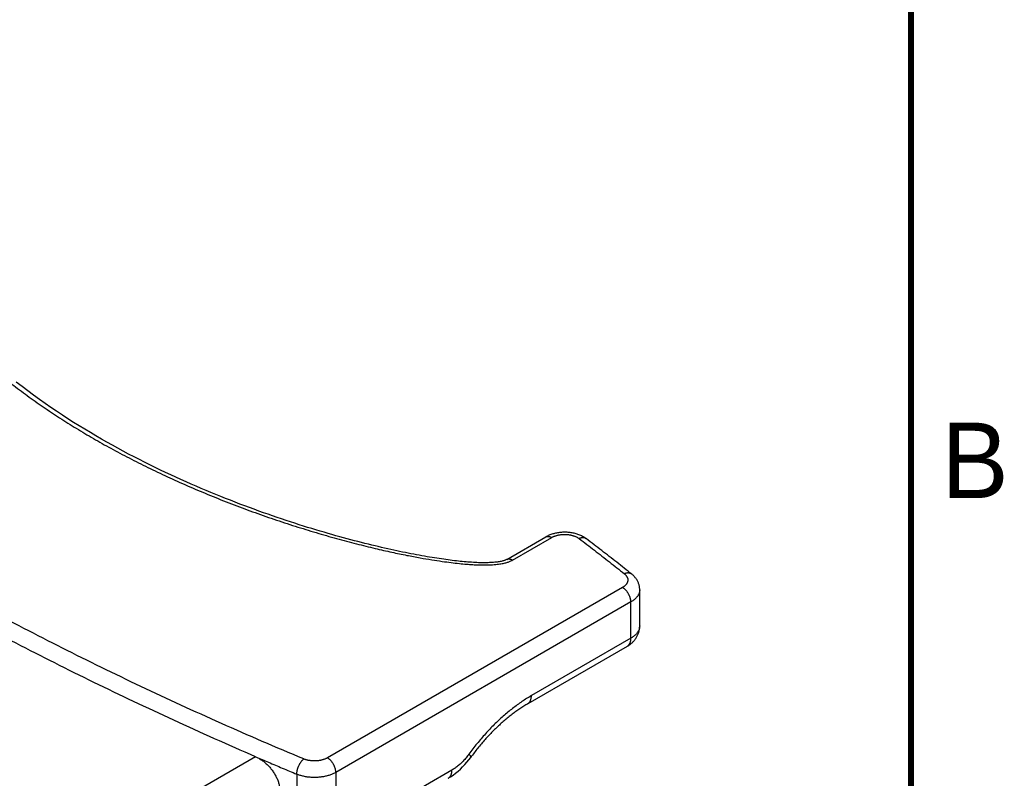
# Model space of a CAD drawing. Header units: inches. Extents: x 0 to 34, y 0 to 22.
# Tile 36 of 49: x 30.5 to 33.8, y 7.2 to 9.7. Entities that reach past the tile are written whole.
import ezdxf

# ---------------------------------------------------------------- set-up
doc = ezdxf.new("R2010")
doc.units = ezdxf.units.IN
doc.header["$LTSCALE"] = 1.87
doc.header["$MEASUREMENT"] = 0
doc.layers.get('0').update_dxf_attribs({"linetype": 'CONTINUOUS'})
doc.styles.get("Standard").update_dxf_attribs({"font": 'txt', "width": 0.8})

msp = doc.modelspace()

# ---------------------------------------------------------------- linework, layer by layer
at = {"color": 7, "linetype": 'CONTINUOUS'}
for p, q in [((32.1603, 7.9312), (32.2897, 8.0059)), ((32.18, 7.9292), (32.3094, 8.0039)), ((32.5441, 7.8384), (31.5664, 7.2739)), ((32.6011, 7.7111), (32.6011, 7.8311)), ((32.5718, 7.7903), (31.5941, 7.2258)), ((32.5718, 7.6703), (32.5718, 7.7903)), ((32.5718, 7.6703), (32.2422, 7.48)), ((32.5596, 7.6433), (32.2299, 7.453)), ((31.3283, 7.2778), (28.587, 5.695)), ((31.4648, 7.2199), (31.4648, 7.0048)), ((31.9787, 7.2332), (31.5941, 7.0112)), ((31.5941, 7.2258), (31.5941, 7.0112))]:
    msp.add_line(p, q, dxfattribs=at)
at = {"color": 7, "linetype": 'CONTINUOUS', "const_width": 0.02}
msp.add_lwpolyline([(33.5, 0.5), (33.5, 21.5)], dxfattribs=at)
at = {"color": 7, "linetype": 'CONTINUOUS'}
for points in [[(32.1604, 7.9312), (32.1593, 7.9306), (32.1579, 7.9299), (32.1564, 7.9292), (32.1546, 7.9285), (32.1526, 7.9278), (32.1503, 7.927), (32.1478, 7.9263), (32.1451, 7.9256), (32.1422, 7.9249), (32.1391, 7.9243), (32.1359, 7.9237), (32.1325, 7.9232), (32.1289, 7.9227), (32.1251, 7.9222), (32.1212, 7.9218), (32.1171, 7.9214), (32.1129, 7.9211), (32.1085, 7.9208), (32.1039, 7.9206), (32.0992, 7.9205), (32.0943, 7.9203), (32.0892, 7.9203), (32.0839, 7.9203), (32.0785, 7.9203), (32.0731, 7.9204), (32.0674, 7.9205), (32.0617, 7.9207), (32.0559, 7.921), (32.0501, 7.9213), (32.0441, 7.9217), (32.038, 7.9221), (32.0319, 7.9225), (32.0257, 7.9231), (32.0194, 7.9236), (32.0131, 7.9242), (32.0067, 7.9249), (32.0002, 7.9256), (31.9937, 7.9263), (31.987, 7.9271), (31.9802, 7.928), (31.9733, 7.9288), (31.9663, 7.9297), (31.9592, 7.9307), (31.9519, 7.9317), (31.9444, 7.9328), (31.9368, 7.9339), (31.929, 7.9351), (31.9211, 7.9363), (31.913, 7.9376), (31.9047, 7.939), (31.8963, 7.9404), (31.8878, 7.9419), (31.8791, 7.9434), (31.8703, 7.945), (31.8614, 7.9467), (31.8524, 7.9484), (31.8432, 7.9501), (31.834, 7.952), (31.8246, 7.9538), (31.8152, 7.9558), (31.8056, 7.9578), (31.7959, 7.9598), (31.7861, 7.9619), (31.7761, 7.9641), (31.766, 7.9664), (31.7557, 7.9687), (31.7453, 7.9711), (31.7347, 7.9736), (31.724, 7.9761), (31.713, 7.9788), (31.7019, 7.9815), (31.6907, 7.9843), (31.6792, 7.9872), (31.6676, 7.9902), (31.6558, 7.9932), (31.6439, 7.9964), (31.6317, 7.9996), (31.6194, 8.003), (31.6069, 8.0064), (31.5943, 8.0099), (31.5814, 8.0136), (31.5684, 8.0173), (31.5552, 8.0212), (31.5418, 8.0251), (31.5283, 8.0292), (31.5146, 8.0333), (31.5007, 8.0376), (31.4867, 8.042), (31.4726, 8.0464), (31.4582, 8.051), (31.4438, 8.0557), (31.4292, 8.0605), (31.4145, 8.0655), (31.3996, 8.0705), (31.3846, 8.0756), (31.3695, 8.0809), (31.3543, 8.0862), (31.339, 8.0917), (31.3235, 8.0973), (31.308, 8.103), (31.2923, 8.1089), (31.2766, 8.1148), (31.2608, 8.1209), (31.2448, 8.1271), (31.2288, 8.1334), (31.2127, 8.1398), (31.1965, 8.1463), (31.1803, 8.153), (31.164, 8.1598), (31.1475, 8.1667), (31.131, 8.1738), (31.1144, 8.181), (31.0977, 8.1884), (31.0809, 8.1959), (31.064, 8.2036), (31.0471, 8.2114), (31.03, 8.2194), (31.0128, 8.2275), (30.9955, 8.2359), (30.9781, 8.2444), (30.9606, 8.2531), (30.9431, 8.262), (30.9254, 8.271), (30.9076, 8.2803), (30.8898, 8.2898), (30.8718, 8.2995), (30.8538, 8.3094), (30.8357, 8.3196), (30.8175, 8.3299), (30.7992, 8.3405), (30.7809, 8.3514), (30.7624, 8.3625), (30.7439, 8.3738), (30.7253, 8.3854), (30.7066, 8.3973), (30.6879, 8.4095), (30.669, 8.422), (30.6501, 8.4348), (30.6311, 8.4479), (30.612, 8.4614), (30.5928, 8.4752), (30.5736, 8.4893), (30.5543, 8.5037), (30.5351, 8.5186)], [(31.9665, 7.2062), (31.9746, 7.2112), (31.983, 7.2169), (31.9912, 7.223), (31.9991, 7.2295), (32.0069, 7.2365), (32.0144, 7.2438), (32.0216, 7.2514), (32.0285, 7.2593), (32.0352, 7.2675), (32.0413, 7.2756)]]:
    msp.add_lwpolyline(points, dxfattribs=at)
for points, knots in [([(30.1101, 9.1255), (30.1089, 9.1248), (30.1064, 9.1234), (30.1028, 9.1212), (30.0994, 9.1187), (30.0962, 9.116), (30.0931, 9.1129), (30.0902, 9.1096), (30.0874, 9.1059), (30.0849, 9.1018), (30.0827, 9.0973), (30.0808, 9.0923), (30.0793, 9.0867), (30.0781, 9.0805), (30.0775, 9.0733), (30.0774, 9.0652), (30.078, 9.0559), (30.0794, 9.0453), (30.0819, 9.0332), (30.0857, 9.0195), (30.0909, 9.0039), (30.0978, 8.9863), (30.1069, 8.9663), (30.1186, 8.9437), (30.1333, 8.9181), (30.1514, 8.8891), (30.1736, 8.8569), (30.1999, 8.8218), (30.23, 8.7847), (30.2636, 8.7461), (30.3006, 8.7066), (30.3408, 8.6664), (30.3837, 8.626), (30.4293, 8.5858), (30.477, 8.5461), (30.5268, 8.507), (30.5783, 8.4689), (30.6313, 8.4318), (30.6856, 8.3959), (30.7412, 8.3611), (30.7981, 8.3275), (30.8565, 8.2949), (30.917, 8.2629), (30.9796, 8.2317), (31.0443, 8.2012), (31.1108, 8.1715), (31.1789, 8.1429), (31.2482, 8.1154), (31.3184, 8.0892), (31.3888, 8.0645), (31.459, 8.0413), (31.5283, 8.02), (31.5959, 8.0005), (31.661, 7.9832), (31.722, 7.9681), (31.7778, 7.9554), (31.8276, 7.9451), (31.8717, 7.9368), (31.9106, 7.9302), (31.945, 7.925), (31.9755, 7.921), (32.0024, 7.9178), (32.0262, 7.9156), (32.0472, 7.9141), (32.0655, 7.9133), (32.0816, 7.913), (32.0956, 7.9131), (32.1079, 7.9135), (32.1187, 7.9141), (32.1285, 7.9151), (32.1372, 7.9162), (32.145, 7.9175), (32.1518, 7.9188), (32.1577, 7.9203), (32.163, 7.9219), (32.1678, 7.9235), (32.1722, 7.9253), (32.1763, 7.9272), (32.1788, 7.9285), (32.18, 7.9292)], [0, 0, 0, 0, 0.001645, 0.003276, 0.004891, 0.006513, 0.00818, 0.009905, 0.011678, 0.013507, 0.015431, 0.017482, 0.019687, 0.022113, 0.024849, 0.027969, 0.03154, 0.035647, 0.040376, 0.045831, 0.052118, 0.059371, 0.06778, 0.077539, 0.08886, 0.101997, 0.11713, 0.134183, 0.152753, 0.172504, 0.193476, 0.215503, 0.238313, 0.261799, 0.285866, 0.310324, 0.335089, 0.360125, 0.385292, 0.410583, 0.43604, 0.461823, 0.488198, 0.515282, 0.542943, 0.571083, 0.599647, 0.628525, 0.657495, 0.6864, 0.715048, 0.743114, 0.770374, 0.796621, 0.821146, 0.843278, 0.862853, 0.880076, 0.895247, 0.908612, 0.920411, 0.930847, 0.940053, 0.948122, 0.955174, 0.961333, 0.966726, 0.971442, 0.975581, 0.97932, 0.982748, 0.985792, 0.98844, 0.990774, 0.992886, 0.994837, 0.996664, 0.998385, 1, 1, 1, 1]), ([(31.4878, 7.2703), (31.442, 7.2895), (31.3507, 7.3282), (31.215, 7.3877), (31.0809, 7.4484), (30.9483, 7.5102), (30.8174, 7.5732), (30.6881, 7.6373), (30.5606, 7.7026), (30.4347, 7.7689), (30.3106, 7.8364), (30.1883, 7.9049), (30.0678, 7.9745), (29.9491, 8.0451), (29.8323, 8.1167), (29.7174, 8.1894), (29.6044, 8.263), (29.4933, 8.3376), (29.3842, 8.4132), (29.2771, 8.4898), (29.172, 8.5672), (29.0689, 8.6456), (29.0013, 8.6986), (28.9679, 8.7253)], [0, 0, 0, 0, 0.05109, 0.10186, 0.152302, 0.20241, 0.252182, 0.301612, 0.350696, 0.399432, 0.447815, 0.495842, 0.543511, 0.590817, 0.63776, 0.684337, 0.730546, 0.776385, 0.821853, 0.866949, 0.911673, 0.956024, 1, 1, 1, 1]), ([(31.3283, 7.2778), (31.2827, 7.2974), (31.1922, 7.3371), (31.0575, 7.398), (30.9243, 7.4601), (30.7928, 7.5234), (30.6629, 7.5878), (30.5348, 7.6533), (30.4083, 7.72), (30.2837, 7.7877), (30.1608, 7.8565), (30.0397, 7.9264), (29.9205, 7.9974), (29.8032, 8.0693), (29.6877, 8.1423), (29.5742, 8.2163), (29.4627, 8.2913), (29.3531, 8.3672), (29.2455, 8.4441), (29.14, 8.5219), (29.0707, 8.5746), (29.0365, 8.601)], [0, 0, 0, 0, 0.056037, 0.111785, 0.167171, 0.222181, 0.276815, 0.331066, 0.384931, 0.438406, 0.491487, 0.544171, 0.596455, 0.648337, 0.699813, 0.750882, 0.801542, 0.851791, 0.901632, 0.951054, 1, 1, 1, 1]), ([(32.4245, 7.9995), (32.4229, 8.0007), (32.4196, 8.0031), (32.4143, 8.0063), (32.4086, 8.0093), (32.4027, 8.0119), (32.3966, 8.0142), (32.3903, 8.0162), (32.384, 8.0179), (32.3775, 8.0192), (32.3711, 8.0202), (32.3645, 8.0209), (32.358, 8.0213), (32.3514, 8.0215), (32.3449, 8.0213), (32.3384, 8.0208), (32.3319, 8.02), (32.3255, 8.0189), (32.3192, 8.0175), (32.3129, 8.0158), (32.3068, 8.0138), (32.3009, 8.0115), (32.2952, 8.0089), (32.2915, 8.0069), (32.2897, 8.0059)], [0, 0, 0, 0, 0.042406, 0.085804, 0.131119, 0.176736, 0.223048, 0.269103, 0.315565, 0.361775, 0.408182, 0.45437, 0.500623, 0.546762, 0.592827, 0.638882, 0.684728, 0.730649, 0.776196, 0.821867, 0.866922, 0.912016, 0.956004, 1, 1, 1, 1]), ([(32.2897, 8.0059), (32.29, 8.006), (32.2908, 8.0065), (32.2923, 8.0071), (32.2942, 8.0075), (32.2962, 8.0077), (32.2983, 8.0077), (32.3004, 8.0074), (32.3026, 8.0069), (32.3049, 8.0062), (32.3071, 8.0052), (32.3086, 8.0044), (32.3094, 8.0039)], [0, 0, 0, 0, 0.045413, 0.136754, 0.229905, 0.325944, 0.425779, 0.530124, 0.639489, 0.754191, 0.874368, 1, 1, 1, 1]), ([(32.3094, 8.0039), (32.3104, 8.0045), (32.3126, 8.0057), (32.3159, 8.0072), (32.3195, 8.0087), (32.3232, 8.0099), (32.327, 8.011), (32.331, 8.012), (32.3351, 8.0128), (32.3393, 8.0134), (32.3435, 8.0139), (32.3478, 8.0141), (32.3521, 8.0142), (32.3564, 8.0141), (32.3607, 8.0139), (32.365, 8.0135), (32.3692, 8.0128), (32.3733, 8.0121), (32.3773, 8.0111), (32.3811, 8.01), (32.3849, 8.0088), (32.3884, 8.0074), (32.3918, 8.0058), (32.395, 8.0041), (32.3979, 8.0023), (32.3998, 8.001), (32.4007, 8.0003)], [0, 0, 0, 0, 0.037413, 0.076131, 0.116025, 0.157001, 0.198959, 0.241776, 0.285328, 0.329477, 0.374081, 0.418993, 0.464063, 0.50914, 0.554071, 0.598706, 0.642898, 0.686504, 0.729387, 0.77142, 0.812483, 0.852471, 0.891286, 0.928857, 0.965125, 1, 1, 1, 1]), ([(32.4245, 7.9995), (32.4242, 7.9997), (32.4234, 8.0003), (32.4219, 8.0012), (32.4199, 8.002), (32.4178, 8.0027), (32.4156, 8.003), (32.4132, 8.0032), (32.4108, 8.0031), (32.4083, 8.0027), (32.4058, 8.0022), (32.4032, 8.0014), (32.4015, 8.0007), (32.4007, 8.0003)], [0, 0, 0, 0, 0.037737, 0.122695, 0.208769, 0.296666, 0.387002, 0.480282, 0.576888, 0.677078, 0.780991, 0.888656, 1, 1, 1, 1]), ([(32.4007, 8.0003), (32.4175, 7.9875), (32.451, 7.9618), (32.5009, 7.923), (32.5339, 7.8969), (32.5503, 7.8838)], [0, 0, 0, 0, 0.334718, 0.668054, 1, 1, 1, 1]), ([(32.5748, 7.8824), (32.5583, 7.8956), (32.5252, 7.9218), (32.4751, 7.9608), (32.4414, 7.9866), (32.4245, 7.9995)], [0, 0, 0, 0, 0.33196, 0.665294, 1, 1, 1, 1]), ([(32.1604, 7.9312), (32.1606, 7.9313), (32.1615, 7.9318), (32.1629, 7.9324), (32.1648, 7.9328), (32.1668, 7.933), (32.1689, 7.933), (32.171, 7.9327), (32.1732, 7.9322), (32.1755, 7.9314), (32.1778, 7.9305), (32.1793, 7.9297), (32.18, 7.9292)], [0, 0, 0, 0, 0.045305, 0.136657, 0.229819, 0.325868, 0.425714, 0.530071, 0.639449, 0.754164, 0.874354, 1, 1, 1, 1]), ([(32.5503, 7.8838), (32.5511, 7.8831), (32.5527, 7.8818), (32.5548, 7.8796), (32.5567, 7.8774), (32.5583, 7.8751), (32.5596, 7.8727), (32.5606, 7.8703), (32.5613, 7.8679), (32.5618, 7.8654), (32.5619, 7.8629), (32.5617, 7.8604), (32.5612, 7.8579), (32.5604, 7.8555), (32.5593, 7.8531), (32.5579, 7.8508), (32.5563, 7.8485), (32.5543, 7.8463), (32.5521, 7.8441), (32.5497, 7.8421), (32.547, 7.8402), (32.545, 7.839), (32.5441, 7.8384)], [0, 0, 0, 0, 0.05587, 0.1096, 0.161196, 0.2108, 0.258634, 0.304959, 0.350108, 0.39446, 0.438431, 0.482456, 0.526968, 0.572374, 0.619044, 0.667292, 0.717374, 0.769487, 0.823757, 0.880274, 0.939059, 1, 1, 1, 1]), ([(32.5748, 7.8824), (32.5745, 7.8827), (32.5735, 7.8834), (32.5719, 7.8843), (32.5699, 7.8852), (32.5677, 7.8859), (32.5654, 7.8863), (32.5631, 7.8865), (32.5606, 7.8864), (32.5581, 7.8861), (32.5555, 7.8855), (32.5529, 7.8848), (32.5512, 7.8841), (32.5503, 7.8838)], [0, 0, 0, 0, 0.052179, 0.136073, 0.22113, 0.307996, 0.397231, 0.489291, 0.584516, 0.683134, 0.78526, 0.890908, 1, 1, 1, 1]), ([(32.6011, 7.8311), (32.6011, 7.8326), (32.601, 7.8357), (32.6005, 7.8402), (32.5996, 7.8448), (32.5984, 7.8493), (32.5968, 7.8537), (32.5948, 7.8581), (32.5925, 7.8625), (32.5897, 7.8667), (32.5866, 7.8709), (32.5831, 7.8749), (32.5791, 7.8788), (32.5763, 7.8812), (32.5748, 7.8824)], [0, 0, 0, 0, 0.076162, 0.152769, 0.229986, 0.308016, 0.387137, 0.467917, 0.55042, 0.634984, 0.721962, 0.811667, 0.904326, 1, 1, 1, 1]), ([(32.5718, 7.7903), (32.5718, 7.7912), (32.5718, 7.793), (32.5715, 7.7958), (32.571, 7.7987), (32.5704, 7.8016), (32.5695, 7.8046), (32.5685, 7.8075), (32.5673, 7.8105), (32.566, 7.8134), (32.5645, 7.8163), (32.5629, 7.8191), (32.5612, 7.8218), (32.5593, 7.8244), (32.5573, 7.8269), (32.5553, 7.8293), (32.5531, 7.8315), (32.5509, 7.8335), (32.5487, 7.8354), (32.5464, 7.837), (32.5448, 7.838), (32.5441, 7.8384)], [0, 0, 0, 0, 0.04685, 0.095499, 0.145811, 0.197622, 0.250743, 0.304962, 0.360053, 0.415774, 0.471878, 0.52811, 0.584214, 0.639937, 0.695028, 0.749248, 0.80237, 0.854183, 0.904497, 0.953148, 1, 1, 1, 1]), ([(32.6011, 7.8311), (32.6011, 7.8308), (32.6011, 7.8293), (32.6009, 7.8265), (32.6002, 7.8228), (32.599, 7.8192), (32.5975, 7.8156), (32.5956, 7.812), (32.5933, 7.8086), (32.5906, 7.8052), (32.5875, 7.8019), (32.5841, 7.7988), (32.5803, 7.7958), (32.5762, 7.7929), (32.5733, 7.7912), (32.5718, 7.7903)], [0, 0, 0, 0, 0.016635, 0.087229, 0.158533, 0.231089, 0.305394, 0.381882, 0.460919, 0.542794, 0.627724, 0.715858, 0.807276, 0.902001, 1, 1, 1, 1]), ([(32.5596, 7.6433), (32.5614, 7.6443), (32.5647, 7.6464), (32.5694, 7.6497), (32.5738, 7.6533), (32.5779, 7.657), (32.5816, 7.6609), (32.585, 7.6649), (32.588, 7.6691), (32.5908, 7.6734), (32.5932, 7.6778), (32.5953, 7.6824), (32.5971, 7.687), (32.5985, 7.6917), (32.5997, 7.6965), (32.6005, 7.7013), (32.601, 7.7062), (32.6011, 7.7095), (32.6011, 7.7111)], [0, 0, 0, 0, 0.072268, 0.141546, 0.208953, 0.274745, 0.339164, 0.402596, 0.464275, 0.525254, 0.586053, 0.645416, 0.704953, 0.764039, 0.822965, 0.881981, 0.940868, 1, 1, 1, 1]), ([(32.6011, 7.7111), (32.6011, 7.7107), (32.6011, 7.709), (32.6008, 7.7061), (32.6001, 7.7024), (32.5989, 7.6988), (32.5973, 7.6952), (32.5954, 7.6917), (32.5931, 7.6883), (32.5904, 7.685), (32.5873, 7.6818), (32.5839, 7.6787), (32.5802, 7.6757), (32.5762, 7.6729), (32.5733, 7.6712), (32.5718, 7.6703)], [0, 0, 0, 0, 0.026585, 0.096411, 0.167, 0.238871, 0.312499, 0.388296, 0.466607, 0.547707, 0.631803, 0.719031, 0.809469, 0.903136, 1, 1, 1, 1]), ([(32.5596, 7.6433), (32.5603, 7.6437), (32.5617, 7.6446), (32.5636, 7.6462), (32.5653, 7.6481), (32.5668, 7.6502), (32.5681, 7.6525), (32.5693, 7.655), (32.5702, 7.6577), (32.5709, 7.6607), (32.5715, 7.6637), (32.5718, 7.667), (32.5718, 7.6692), (32.5718, 7.6703)], [0, 0, 0, 0, 0.078408, 0.157657, 0.238448, 0.321461, 0.407279, 0.496376, 0.589115, 0.685746, 0.786416, 0.891178, 1, 1, 1, 1]), ([(32.2422, 7.48), (32.2369, 7.4769), (32.2263, 7.4705), (32.2106, 7.4603), (32.195, 7.4493), (32.1795, 7.4376), (32.1641, 7.4252), (32.1488, 7.4122), (32.1337, 7.3984), (32.1188, 7.3841), (32.1042, 7.3691), (32.0898, 7.3536), (32.0756, 7.3375), (32.0618, 7.3209), (32.0483, 7.3038), (32.0396, 7.2921), (32.0353, 7.2862)], [0, 0, 0, 0, 0.064215, 0.129796, 0.19667, 0.26479, 0.334102, 0.404545, 0.476054, 0.548559, 0.621983, 0.696249, 0.771273, 0.846971, 0.923256, 1, 1, 1, 1]), ([(32.2299, 7.453), (32.2307, 7.4534), (32.232, 7.4543), (32.2339, 7.4559), (32.2356, 7.4577), (32.2371, 7.4598), (32.2385, 7.4621), (32.2396, 7.4647), (32.2405, 7.4674), (32.2413, 7.4703), (32.2418, 7.4734), (32.2421, 7.4766), (32.2422, 7.4788), (32.2422, 7.48)], [0, 0, 0, 0, 0.078408, 0.157657, 0.238448, 0.321461, 0.407279, 0.496376, 0.589115, 0.685746, 0.786416, 0.891178, 1, 1, 1, 1]), ([(32.2299, 7.453), (32.2256, 7.4505), (32.2169, 7.4452), (32.204, 7.4369), (32.191, 7.4279), (32.178, 7.4182), (32.165, 7.408), (32.1521, 7.3971), (32.1391, 7.3857), (32.1263, 7.3737), (32.1136, 7.3612), (32.101, 7.3481), (32.0886, 7.3345), (32.0764, 7.3204), (32.0644, 7.3059), (32.0527, 7.291), (32.0451, 7.2808), (32.0413, 7.2756)], [0, 0, 0, 0, 0.057504, 0.116546, 0.177121, 0.23919, 0.30268, 0.36755, 0.433732, 0.501129, 0.56967, 0.639279, 0.709865, 0.781319, 0.853558, 0.926486, 1, 1, 1, 1]), ([(31.3283, 7.2778), (31.33, 7.277), (31.3336, 7.2754), (31.3388, 7.2726), (31.344, 7.2695), (31.3491, 7.2662), (31.3541, 7.2625), (31.359, 7.2585), (31.3638, 7.2543), (31.3684, 7.2499), (31.3729, 7.2452), (31.3772, 7.2403), (31.3813, 7.2353), (31.3851, 7.2301), (31.3887, 7.2248), (31.3921, 7.2193), (31.3952, 7.2138), (31.398, 7.2082), (31.4006, 7.2025), (31.4028, 7.1968), (31.4047, 7.1912), (31.4063, 7.1855), (31.4076, 7.1799), (31.4086, 7.1744), (31.4092, 7.1689), (31.4094, 7.1653), (31.4095, 7.1636)], [0, 0, 0, 0, 0.039312, 0.079506, 0.120515, 0.16226, 0.204653, 0.2476, 0.291002, 0.334755, 0.378752, 0.422884, 0.467042, 0.511118, 0.555007, 0.598606, 0.641817, 0.684544, 0.7267, 0.768201, 0.808975, 0.848957, 0.88809, 0.926328, 0.963639, 1, 1, 1, 1]), ([(31.3283, 7.2778), (31.3426, 7.2717), (31.372, 7.259), (31.4175, 7.2397), (31.4487, 7.2266), (31.4648, 7.2199)], [0, 0, 0, 0, 0.314855, 0.647676, 1, 1, 1, 1]), ([(32.0353, 7.2862), (32.0338, 7.2842), (32.0308, 7.2801), (32.026, 7.2743), (32.0212, 7.2686), (32.0161, 7.2632), (32.011, 7.258), (32.0058, 7.2531), (32.0005, 7.2485), (31.9951, 7.2442), (31.9897, 7.2402), (31.9843, 7.2366), (31.9806, 7.2343), (31.9787, 7.2332)], [0, 0, 0, 0, 0.097791, 0.194602, 0.290289, 0.384795, 0.477985, 0.569591, 0.659555, 0.747641, 0.833755, 0.917896, 1, 1, 1, 1]), ([(32.0413, 7.2756), (32.0414, 7.2757), (32.0416, 7.2761), (32.0416, 7.2768), (32.0414, 7.2777), (32.041, 7.2788), (32.0403, 7.28), (32.0394, 7.2813), (32.0382, 7.2829), (32.0369, 7.2845), (32.0359, 7.2857), (32.0353, 7.2862)], [0, 0, 0, 0, 0.036189, 0.093093, 0.164623, 0.254263, 0.363513, 0.492886, 0.642363, 0.811594, 1, 1, 1, 1]), ([(31.4648, 7.2199), (31.4648, 7.2208), (31.4648, 7.2226), (31.4651, 7.2254), (31.4655, 7.2283), (31.466, 7.2313), (31.4667, 7.2343), (31.4676, 7.2374), (31.4685, 7.2404), (31.4696, 7.2435), (31.4709, 7.2465), (31.4722, 7.2494), (31.4737, 7.2523), (31.4752, 7.255), (31.4768, 7.2577), (31.4785, 7.2602), (31.4803, 7.2626), (31.4821, 7.2648), (31.484, 7.2668), (31.4859, 7.2687), (31.4872, 7.2698), (31.4878, 7.2703)], [0, 0, 0, 0, 0.047599, 0.097228, 0.148682, 0.201732, 0.256127, 0.311597, 0.36786, 0.424625, 0.481594, 0.538467, 0.594947, 0.650738, 0.705555, 0.759123, 0.811186, 0.861503, 0.909861, 0.956076, 1, 1, 1, 1]), ([(31.5664, 7.2739), (31.5653, 7.2733), (31.5632, 7.2722), (31.5599, 7.2706), (31.5564, 7.2692), (31.5527, 7.268), (31.5489, 7.2669), (31.5449, 7.2659), (31.5409, 7.2651), (31.5367, 7.2645), (31.5325, 7.264), (31.5282, 7.2637), (31.524, 7.2636), (31.5197, 7.2637), (31.5154, 7.2639), (31.5112, 7.2644), (31.507, 7.2649), (31.503, 7.2657), (31.499, 7.2666), (31.4951, 7.2677), (31.4914, 7.2689), (31.489, 7.2698), (31.4878, 7.2703)], [0, 0, 0, 0, 0.043857, 0.089238, 0.13599, 0.184002, 0.233163, 0.283329, 0.334355, 0.386086, 0.438356, 0.490996, 0.543834, 0.596693, 0.649399, 0.701776, 0.753655, 0.804873, 0.855262, 0.904685, 0.952996, 1, 1, 1, 1]), ([(31.5941, 7.2258), (31.5941, 7.2267), (31.5941, 7.2285), (31.5938, 7.2313), (31.5933, 7.2342), (31.5927, 7.2371), (31.5918, 7.2401), (31.5908, 7.243), (31.5896, 7.246), (31.5883, 7.2489), (31.5868, 7.2518), (31.5852, 7.2546), (31.5835, 7.2573), (31.5816, 7.2599), (31.5796, 7.2624), (31.5776, 7.2648), (31.5754, 7.267), (31.5732, 7.269), (31.571, 7.2709), (31.5687, 7.2725), (31.5671, 7.2735), (31.5664, 7.2739)], [0, 0, 0, 0, 0.04685, 0.095499, 0.145811, 0.197622, 0.250743, 0.304962, 0.360053, 0.415774, 0.471878, 0.52811, 0.584214, 0.639937, 0.695028, 0.749248, 0.80237, 0.854183, 0.904497, 0.953148, 1, 1, 1, 1]), ([(31.5941, 7.2258), (31.5926, 7.2249), (31.5894, 7.2232), (31.5845, 7.2208), (31.5793, 7.2187), (31.5738, 7.2167), (31.5682, 7.2149), (31.5624, 7.2134), (31.5564, 7.2121), (31.5503, 7.211), (31.544, 7.2101), (31.5377, 7.2094), (31.5314, 7.209), (31.525, 7.2089), (31.5185, 7.2089), (31.5122, 7.2092), (31.5058, 7.2097), (31.4995, 7.2105), (31.4934, 7.2115), (31.4873, 7.2127), (31.4814, 7.2142), (31.4757, 7.2159), (31.4701, 7.2177), (31.4665, 7.2191), (31.4648, 7.2199)], [0, 0, 0, 0, 0.039865, 0.080939, 0.123161, 0.166452, 0.210727, 0.255885, 0.301822, 0.348423, 0.39557, 0.443137, 0.490997, 0.53902, 0.587074, 0.635028, 0.682749, 0.73011, 0.776985, 0.82325, 0.86879, 0.913495, 0.957262, 1, 1, 1, 1]), ([(31.9665, 7.2062), (31.967, 7.2065), (31.9681, 7.2072), (31.9699, 7.2086), (31.9717, 7.2104), (31.9733, 7.2125), (31.9747, 7.2149), (31.976, 7.2175), (31.977, 7.2203), (31.9778, 7.2233), (31.9783, 7.2264), (31.9787, 7.2298), (31.9787, 7.2321), (31.9787, 7.2332)], [0, 0, 0, 0, 0.05009, 0.131824, 0.214959, 0.300278, 0.38846, 0.480062, 0.575511, 0.675106, 0.779023, 0.887331, 1, 1, 1, 1])]:
    msp.add_open_spline(points, degree=3, knots=knots, dxfattribs=at)

# ---------------------------------------------------------------- texts
at = {"color": 2, "linetype": 'CONTINUOUS'}
msp.add_text('B', height=0.25, dxfattribs=at).set_placement((33.6006, 8.1345))

doc.saveas('drawing.dxf')
